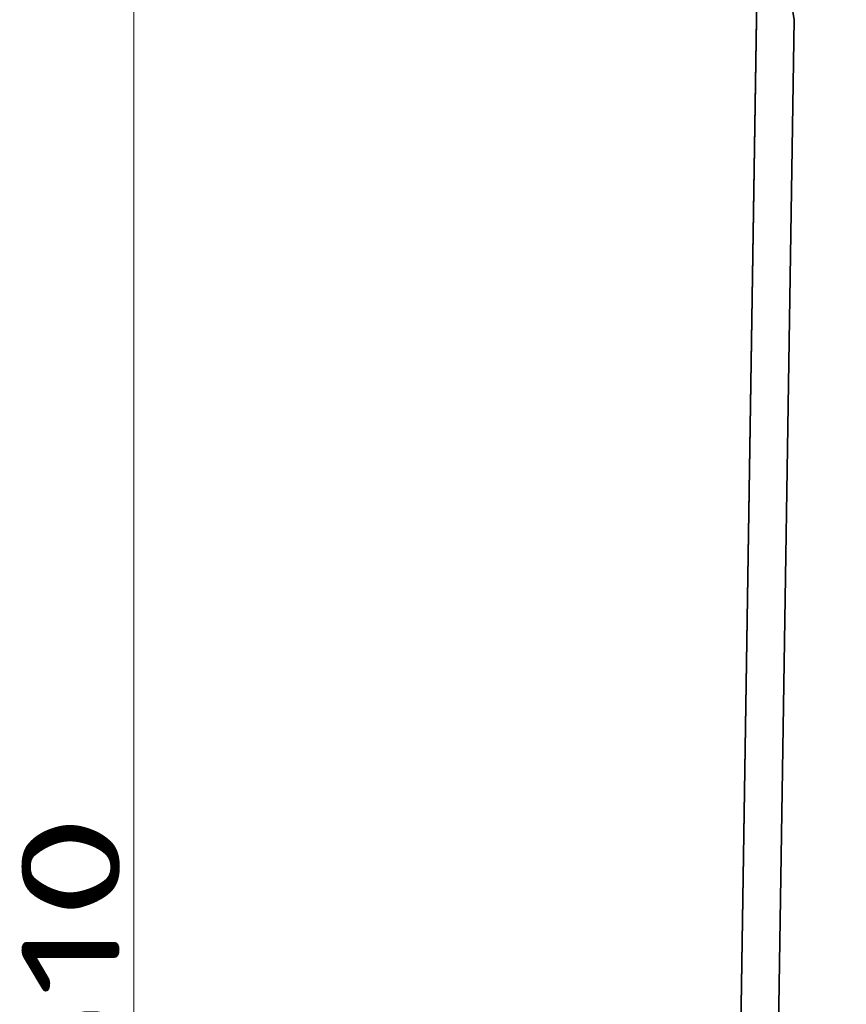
# Model space of a CAD drawing. Extents: x 233 to 844, y 35 to 794.
# Tile 11 of 19: x 233 to 350, y 382 to 523. Entities that reach past the tile are written whole.
import ezdxf
from ezdxf.enums import TextEntityAlignment as Align

# ---------------------------------------------------------------- set-up
doc = ezdxf.new("R2010")
doc.units = 0
doc.layers.get('0').update_dxf_attribs({"lineweight": 13})
doc.styles.get("Standard").update_dxf_attribs({"font": 'isocp.shx'})
doc.dimstyles.get("Standard").update_dxf_attribs({"dimtxt": 2.5, "dimasz": 2.5, "dimexe": 1.25, "dimexo": 0.625, "dimtad": 1, "dimcen": 2.5, "dimadec": 0, "dimazin": 0, "dimtfac": 1, "dimtmove": 0, "dimatfit": 0, "dimfxl": 0, "dimarcsym": 0})

# ---------------------------------------------------------------- blocks, each defined once
blk = doc.blocks.new('*D')
at = {"color": 7, "lineweight": 13}
for p, q in [((347.98, 693.6), (246.85, 693.6)), ((248.85, 83.6), (248.85, 693.6)), ((328.63, 83.6), (246.85, 83.6)), ((330.63, 81.6), (330.63, 35.3)), ((843.63, 81.6), (843.63, 35.3)), ((330.63, 37.3), (843.63, 37.3))]:
    blk.add_line(p, q, dxfattribs=at)
for points in [[(249.36, 691.67), (248.85, 693.6), (248.33, 691.67)], [(248.33, 85.53), (248.85, 83.6), (249.36, 85.53)], [(332.57, 37.82), (330.63, 37.3), (332.57, 36.78)], [(841.7, 36.78), (843.63, 37.3), (841.7, 37.82)]]:
    blk.add_lwpolyline(points, dxfattribs=at)
blk.add_text('610', height=14, rotation=90, dxfattribs=at).set_placement((246.85, 367.58), (246.85, 409.61), align=Align.FIT)
blk.add_text('513', height=14, dxfattribs=at).set_placement((566.12, 39.3), (608.15, 39.3), align=Align.FIT)
blk = doc.blocks.new('BLOCK3')
at = {"color": 7, "lineweight": 35}
for p, q in [((-256.5, -385), (-247, 225)), ((-249.66, 54.2), (-254.7, -269.19)), ((-254.7, -269.19), (-249.66, 54.2)), ((-249.35, -269.27), (-244.31, 54.12)), ((-244.31, 54.12), (-249.35, -269.27))]:
    blk.add_line(p, q, dxfattribs=at)
blk.add_ellipse((-244.66, 54.12), major_axis=(0.66, -4.96), ratio=0.069003, start_param=1.560543, end_param=2.966638, dxfattribs=at)

msp = doc.modelspace()

# ---------------------------------------------------------------- block references
at = {"lineweight": 0}
msp.add_blockref('BLOCK3', (587.134, 468.597), dxfattribs=at)

# ---------------------------------------------------------------- dimensions: what is measured, and where the dimension line sits
at = {"color": 0, "lineweight": 0}
for base, p1, p2, angle, middle, dimtype in [((248.846, 693.597), (330.634, 83.597), (349.979, 693.597), 89.99952, (248.846, 388.597), 160), ((330.634, 37.301), (843.634, 83.597), (330.634, 83.597), 180, (587.134, 37.301), 161)]:
    dim = msp.add_linear_dim(base=base, p1=p1, p2=p2, angle=angle, dimstyle='Standard', dxfattribs=at)
    dim.commit()
    dim.dimension.update_dxf_attribs({"geometry": '*D', "text_midpoint": middle, "dimtype": dimtype})

doc.saveas('drawing.dxf')
